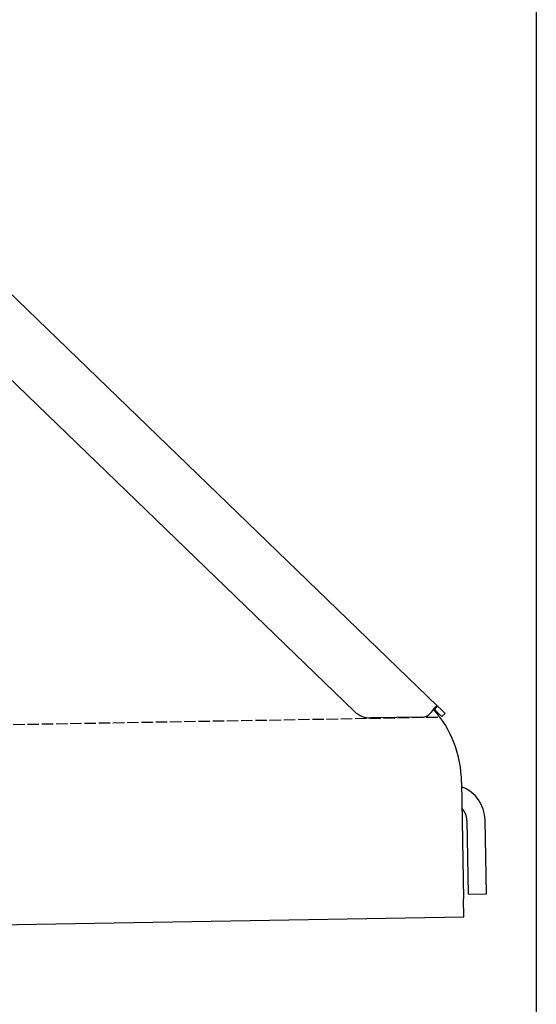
# Model space of a CAD drawing. Extents: x 1073 to 6773, y 6091 to 11716.
# Tile 70 of 78: x 6046 to 6273, y 9872 to 10305. Entities that reach past the tile are written whole.
import ezdxf

# ---------------------------------------------------------------- set-up
doc = ezdxf.new("R2010")
doc.units = 0
doc.linetypes.add('GEN3', pattern=[6.25, 5, -1.25])
doc.layers.get('0').update_dxf_attribs({"linetype": 'CONTINUOUS'})
doc.layers.add('3', color=6, linetype='GEN3')

msp = doc.modelspace()

# ---------------------------------------------------------------- linework, layer by layer
for p, q in [((6272.78, 10915.9), (6272.78, 8115.9)), ((6020.26, 10205.34), (6229.47, 10003.31)), ((6193.05, 10000.95), (6019.17, 10168.86)), ((6228.46, 10002.26), (6228.08, 10001.87)), ((6229.58, 10000.43), (6228.08, 10001.87)), ((6229.47, 10003.31), (6228.46, 10002.26)), ((6229.47, 10003.31), (6230.97, 10001.87)), ((6230.97, 10001.87), (6232.77, 10000.13)), ((6222.72, 9998.54), (6200.17, 9998.15)), ((6231.38, 9998.69), (6229.58, 10000.43)), ((6231.38, 9998.69), (6232.77, 10000.13)), ((6240.01, 9970), (6240.9, 9918.72)), ((6242.3, 9953.18), (6242.87, 9920.81)), ((6250.86, 9920.95), (6250.3, 9953.32)), ((6242.87, 9920.81), (6250.86, 9920.95)), ((6241.04, 9910.72), (6240.9, 9918.72)), ((6241.04, 9910.72), (4741.27, 9884.54))]:
    msp.add_line(p, q)
for points in [[(6227.27, 10001.4, 0), (6227.28, 10001.4, 0), (6227.29, 10001.4, 0), (6227.3, 10001.4, 0), (6227.3, 10001.4, 0), (6227.31, 10001.4, 0), (6227.32, 10001.5, 0), (6227.33, 10001.5, 0), (6227.33, 10001.5, 0), (6227.34, 10001.5, 0), (6227.35, 10001.5, 0), (6227.36, 10001.5, 0), (6227.36, 10001.5, 0), (6227.37, 10001.5, 0), (6227.38, 10001.5, 0), (6227.39, 10001.6, 0), (6227.39, 10001.6, 0), (6227.4, 10001.6, 0), (6227.41, 10001.6, 0), (6227.42, 10001.6, 0), (6227.42, 10001.6, 0), (6227.43, 10001.6, 0), (6227.44, 10001.6, 0), (6227.45, 10001.6, 0), (6227.45, 10001.7, 0), (6227.46, 10001.7, 0), (6227.47, 10001.7, 0), (6227.47, 10001.7, 0), (6227.48, 10001.7, 0), (6227.49, 10001.7, 0), (6227.5, 10001.7, 0), (6227.5, 10001.7, 0), (6227.51, 10001.7, 0), (6227.52, 10001.7, 0), (6227.53, 10001.8, 0), (6227.53, 10001.8, 0), (6227.54, 10001.8, 0), (6227.55, 10001.8, 0), (6227.56, 10001.8, 0), (6227.56, 10001.8, 0), (6227.57, 10001.8, 0), (6227.58, 10001.8, 0), (6227.59, 10001.8, 0), (6227.59, 10001.8, 0), (6227.6, 10001.9, 0), (6227.61, 10001.9, 0), (6227.62, 10001.9, 0), (6227.62, 10001.9, 0), (6227.63, 10001.9, 0), (6227.64, 10001.9, 0), (6227.65, 10001.9, 0), (6227.65, 10001.9, 0), (6227.66, 10001.9, 0), (6227.67, 10001.9, 0), (6227.67, 10002, 0), (6227.68, 10002, 0), (6227.69, 10002, 0), (6227.7, 10002, 0), (6227.7, 10002, 0), (6227.71, 10002, 0), (6227.72, 10002, 0), (6227.73, 10002, 0), (6227.73, 10002, 0), (6227.74, 10002, 0), (6227.75, 10002.1, 0), (6227.76, 10002.1, 0), (6227.76, 10002.1, 0), (6227.77, 10002.1, 0), (6227.78, 10002.1, 0), (6227.79, 10002.1, 0), (6227.79, 10002.1, 0), (6227.8, 10002.1, 0), (6227.81, 10002.1, 0), (6227.81, 10002.1, 0), (6227.82, 10002.1, 0), (6227.83, 10002.2, 0), (6227.84, 10002.2, 0), (6227.84, 10002.2, 0), (6227.85, 10002.2, 0), (6227.86, 10002.2, 0), (6227.87, 10002.2, 0), (6227.87, 10002.2, 0), (6227.88, 10002.2, 0), (6227.89, 10002.2, 0), (6227.9, 10002.2, 0), (6227.9, 10002.2, 0), (6227.91, 10002.3, 0), (6227.92, 10002.3, 0), (6227.92, 10002.3, 0), (6227.93, 10002.3, 0), (6227.94, 10002.3, 0), (6227.95, 10002.3, 0), (6227.95, 10002.3, 0), (6227.96, 10002.3, 0), (6227.97, 10002.3, 0), (6227.97, 10002.3, 0), (6227.98, 10002.3, 0), (6227.99, 10002.3, 0), (6228, 10002.4, 0), (6228, 10002.4, 0), (6228.01, 10002.4, 0), (6228.02, 10002.4, 0), (6228.02, 10002.4, 0), (6228.03, 10002.4, 0), (6228.04, 10002.4, 0), (6228.05, 10002.4, 0), (6228.05, 10002.4, 0), (6228.06, 10002.4, 0), (6228.07, 10002.4, 0), (6228.07, 10002.4, 0), (6228.08, 10002.5, 0), (6228.09, 10002.5, 0), (6228.1, 10002.5, 0), (6228.1, 10002.5, 0), (6228.11, 10002.5, 0), (6228.12, 10002.5, 0), (6228.12, 10002.5, 0), (6228.13, 10002.5, 0), (6228.14, 10002.5, 0), (6228.15, 10002.5, 0), (6228.15, 10002.5, 0), (6228.16, 10002.5, 0), (6228.17, 10002.6, 0), (6228.17, 10002.6, 0), (6228.18, 10002.6, 0), (6228.19, 10002.6, 0), (6228.19, 10002.6, 0), (6228.2, 10002.6, 0), (6228.21, 10002.6, 0), (6228.21, 10002.6, 0), (6228.22, 10002.6, 0), (6228.23, 10002.6, 0), (6228.24, 10002.6, 0), (6228.24, 10002.6, 0), (6228.25, 10002.6, 0), (6228.26, 10002.7, 0), (6228.26, 10002.7, 0), (6228.27, 10002.7, 0), (6228.28, 10002.7, 0), (6228.28, 10002.7, 0), (6228.29, 10002.7, 0), (6228.3, 10002.7, 0), (6228.3, 10002.7, 0), (6228.31, 10002.7, 0), (6228.32, 10002.7, 0), (6228.32, 10002.7, 0), (6228.33, 10002.7, 0), (6228.34, 10002.7, 0), (6228.34, 10002.7, 0), (6228.35, 10002.8, 0), (6228.36, 10002.8, 0), (6228.36, 10002.8, 0), (6228.37, 10002.8, 0), (6228.38, 10002.8, 0), (6228.38, 10002.8, 0), (6228.39, 10002.8, 0), (6228.4, 10002.8, 0), (6228.4, 10002.8, 0), (6228.41, 10002.8, 0), (6228.42, 10002.8, 0), (6228.42, 10002.8, 0), (6228.43, 10002.8, 0), (6228.44, 10002.8, 0), (6228.44, 10002.8, 0), (6228.45, 10002.9, 0), (6228.46, 10002.9, 0), (6228.46, 10002.9, 0), (6228.47, 10002.9, 0), (6228.48, 10002.9, 0), (6228.48, 10002.9, 0), (6228.49, 10002.9, 0), (6228.5, 10002.9, 0), (6228.5, 10002.9, 0), (6228.51, 10002.9, 0), (6228.51, 10002.9, 0), (6228.52, 10002.9, 0), (6228.53, 10002.9, 0), (6228.53, 10002.9, 0), (6228.54, 10002.9, 0), (6228.55, 10002.9, 0), (6228.55, 10003, 0), (6228.56, 10003, 0), (6228.57, 10003, 0), (6228.57, 10003, 0), (6228.58, 10003, 0), (6228.58, 10003, 0), (6228.59, 10003, 0), (6228.6, 10003, 0), (6228.6, 10003, 0), (6228.61, 10003, 0), (6228.61, 10003, 0), (6228.62, 10003, 0), (6228.63, 10003, 0), (6228.63, 10003, 0), (6228.64, 10003, 0), (6228.65, 10003, 0), (6228.65, 10003, 0), (6228.66, 10003, 0), (6228.66, 10003.1, 0), (6228.67, 10003.1, 0), (6228.68, 10003.1, 0), (6228.68, 10003.1, 0), (6228.69, 10003.1, 0), (6228.69, 10003.1, 0), (6228.7, 10003.1, 0), (6228.71, 10003.1, 0), (6228.71, 10003.1, 0), (6228.72, 10003.1, 0), (6228.72, 10003.1, 0), (6228.73, 10003.1, 0), (6228.73, 10003.1, 0), (6228.74, 10003.1, 0), (6228.75, 10003.1, 0), (6228.75, 10003.1, 0), (6228.76, 10003.1, 0), (6228.76, 10003.1, 0), (6228.77, 10003.1, 0), (6228.77, 10003.1, 0), (6228.78, 10003.1, 0), (6228.79, 10003.2, 0), (6228.79, 10003.2, 0), (6228.8, 10003.2, 0), (6228.8, 10003.2, 0), (6228.81, 10003.2, 0), (6228.81, 10003.2, 0), (6228.82, 10003.2, 0), (6228.83, 10003.2, 0), (6228.83, 10003.2, 0), (6228.84, 10003.2, 0), (6228.84, 10003.2, 0), (6228.85, 10003.2, 0), (6228.85, 10003.2, 0), (6228.86, 10003.2, 0), (6228.86, 10003.2, 0), (6228.87, 10003.2, 0), (6228.87, 10003.2, 0), (6228.88, 10003.2, 0), (6228.89, 10003.2, 0), (6228.89, 10003.2, 0), (6228.9, 10003.2, 0), (6228.9, 10003.2, 0), (6228.91, 10003.2, 0), (6228.91, 10003.2, 0), (6228.92, 10003.2, 0), (6228.92, 10003.3, 0), (6228.93, 10003.3, 0), (6228.93, 10003.3, 0), (6228.94, 10003.3, 0), (6228.94, 10003.3, 0), (6228.95, 10003.3, 0), (6228.95, 10003.3, 0), (6228.96, 10003.3, 0), (6228.96, 10003.3, 0), (6228.97, 10003.3, 0), (6228.97, 10003.3, 0), (6228.98, 10003.3, 0), (6228.98, 10003.3, 0), (6228.99, 10003.3, 0), (6228.99, 10003.3, 0), (6229, 10003.3, 0), (6229, 10003.3, 0), (6229.01, 10003.3, 0), (6229.01, 10003.3, 0), (6229.02, 10003.3, 0), (6229.02, 10003.3, 0), (6229.03, 10003.3, 0), (6229.03, 10003.3, 0), (6229.04, 10003.3, 0), (6229.04, 10003.3, 0), (6229.05, 10003.3, 0), (6229.05, 10003.3, 0), (6229.06, 10003.3, 0), (6229.06, 10003.3, 0), (6229.07, 10003.3, 0), (6229.07, 10003.3, 0), (6229.08, 10003.3, 0), (6229.08, 10003.3, 0), (6229.09, 10003.3, 0), (6229.09, 10003.3, 0), (6229.1, 10003.3, 0), (6229.1, 10003.3, 0), (6229.1, 10003.3, 0), (6229.11, 10003.3, 0), (6229.11, 10003.4, 0), (6229.12, 10003.4, 0), (6229.12, 10003.4, 0), (6229.13, 10003.4, 0), (6229.13, 10003.4, 0), (6229.14, 10003.4, 0), (6229.14, 10003.4, 0), (6229.14, 10003.4, 0), (6229.15, 10003.4, 0), (6229.15, 10003.4, 0), (6229.16, 10003.4, 0), (6229.16, 10003.4, 0), (6229.17, 10003.4, 0), (6229.17, 10003.4, 0), (6229.18, 10003.4, 0), (6229.18, 10003.4, 0), (6229.18, 10003.4, 0), (6229.19, 10003.4, 0), (6229.19, 10003.4, 0), (6229.2, 10003.4, 0), (6229.2, 10003.4, 0), (6229.2, 10003.4, 0), (6229.21, 10003.4, 0), (6229.21, 10003.4, 0), (6229.22, 10003.4, 0), (6229.22, 10003.4, 0), (6229.23, 10003.4, 0), (6229.23, 10003.4, 0), (6229.23, 10003.4, 0), (6229.24, 10003.4, 0), (6229.24, 10003.4, 0), (6229.24, 10003.4, 0), (6229.25, 10003.4, 0), (6229.25, 10003.4, 0), (6229.26, 10003.4, 0), (6229.26, 10003.4, 0), (6229.26, 10003.4, 0), (6229.27, 10003.4, 0), (6229.27, 10003.4, 0), (6229.28, 10003.4, 0), (6229.28, 10003.4, 0), (6229.28, 10003.4, 0), (6229.29, 10003.4, 0), (6229.29, 10003.4, 0), (6229.29, 10003.4, 0), (6229.3, 10003.4, 0), (6229.3, 10003.4, 0), (6229.31, 10003.4, 0), (6229.31, 10003.4, 0), (6229.31, 10003.4, 0), (6229.32, 10003.4, 0), (6229.32, 10003.4, 0), (6229.32, 10003.4, 0), (6229.33, 10003.4, 0), (6229.33, 10003.4, 0), (6229.33, 10003.4, 0), (6229.34, 10003.4, 0), (6229.34, 10003.4, 0), (6229.34, 10003.4, 0), (6229.35, 10003.4, 0), (6229.35, 10003.4, 0), (6229.35, 10003.4, 0), (6229.36, 10003.4, 0), (6229.36, 10003.4, 0), (6229.36, 10003.4, 0), (6229.37, 10003.4, 0), (6229.37, 10003.4, 0), (6229.37, 10003.4, 0), (6229.38, 10003.4, 0), (6229.38, 10003.4, 0), (6229.38, 10003.4, 0), (6229.39, 10003.4, 0), (6229.39, 10003.4, 0), (6229.39, 10003.4, 0), (6229.4, 10003.4, 0), (6229.4, 10003.4, 0), (6229.4, 10003.4, 0), (6229.41, 10003.4, 0), (6229.41, 10003.4, 0), (6229.41, 10003.4, 0), (6229.41, 10003.4, 0), (6229.42, 10003.4, 0), (6229.42, 10003.4, 0), (6229.42, 10003.3, 0), (6229.43, 10003.3, 0), (6229.43, 10003.3, 0), (6229.43, 10003.3, 0), (6229.44, 10003.3, 0), (6229.44, 10003.3, 0), (6229.44, 10003.3, 0), (6229.44, 10003.3, 0), (6229.45, 10003.3, 0), (6229.45, 10003.3, 0), (6229.45, 10003.3, 0), (6229.45, 10003.3, 0), (6229.46, 10003.3, 0), (6229.46, 10003.3, 0), (6229.46, 10003.3, 0), (6229.47, 10003.3, 0), (6229.47, 10003.3, 0), (6229.47, 10003.3, 0)], [(6228.08, 10001.9, 0), (6228.08, 10001.9, 0), (6228.08, 10001.9, 0), (6228.08, 10001.9, 0), (6228.07, 10001.9, 0), (6228.07, 10001.9, 0), (6228.07, 10001.9, 0), (6228.07, 10001.9, 0), (6228.07, 10001.9, 0), (6228.06, 10001.9, 0), (6228.06, 10001.9, 0), (6228.06, 10001.9, 0), (6228.06, 10001.9, 0), (6228.06, 10001.9, 0), (6228.06, 10001.9, 0), (6228.05, 10001.9, 0), (6228.05, 10001.9, 0), (6228.05, 10001.9, 0), (6228.05, 10001.9, 0), (6228.05, 10001.9, 0), (6228.04, 10001.9, 0), (6228.04, 10001.9, 0), (6228.04, 10001.9, 0), (6228.04, 10001.9, 0), (6228.04, 10001.9, 0), (6228.03, 10001.9, 0), (6228.03, 10001.9, 0), (6228.03, 10001.9, 0), (6228.03, 10001.9, 0), (6228.03, 10001.9, 0), (6228.03, 10001.9, 0), (6228.02, 10001.9, 0), (6228.02, 10001.9, 0), (6228.02, 10001.9, 0), (6228.02, 10001.9, 0), (6228.02, 10001.9, 0), (6228.01, 10001.9, 0), (6228.01, 10001.9, 0), (6228.01, 10001.9, 0), (6228.01, 10001.9, 0), (6228.01, 10001.9, 0), (6228, 10001.9, 0), (6228, 10001.9, 0), (6228, 10001.9, 0), (6228, 10001.9, 0), (6228, 10001.9, 0), (6227.99, 10001.9, 0), (6227.99, 10001.9, 0), (6227.99, 10001.9, 0), (6227.99, 10001.9, 0), (6227.99, 10001.9, 0), (6227.98, 10001.9, 0), (6227.98, 10001.9, 0), (6227.98, 10002, 0), (6227.98, 10002, 0), (6227.98, 10002, 0), (6227.98, 10002, 0), (6227.97, 10002, 0), (6227.97, 10002, 0), (6227.97, 10002, 0), (6227.97, 10002, 0), (6227.97, 10002, 0), (6227.96, 10002, 0), (6227.96, 10002, 0), (6227.96, 10002, 0), (6227.96, 10002, 0), (6227.96, 10002, 0), (6227.95, 10002, 0), (6227.95, 10002, 0), (6227.95, 10002, 0), (6227.95, 10002, 0), (6227.95, 10002, 0), (6227.94, 10002, 0), (6227.94, 10002, 0), (6227.94, 10002, 0), (6227.94, 10002, 0), (6227.94, 10002, 0), (6227.93, 10002, 0), (6227.93, 10002, 0), (6227.93, 10002, 0), (6227.93, 10002, 0), (6227.92, 10002, 0), (6227.92, 10002, 0), (6227.92, 10002, 0), (6227.92, 10002, 0), (6227.92, 10002, 0), (6227.91, 10002, 0), (6227.91, 10002, 0), (6227.91, 10002, 0), (6227.91, 10002, 0), (6227.91, 10002, 0), (6227.9, 10002, 0), (6227.9, 10002, 0), (6227.9, 10002, 0), (6227.9, 10002, 0), (6227.9, 10002, 0), (6227.89, 10002, 0), (6227.89, 10002, 0), (6227.89, 10002, 0), (6227.89, 10002, 0), (6227.89, 10002, 0), (6227.88, 10002, 0), (6227.88, 10002, 0), (6227.88, 10002, 0), (6227.88, 10002, 0), (6227.88, 10002, 0), (6227.87, 10002, 0), (6227.87, 10002, 0), (6227.87, 10002, 0), (6227.87, 10002, 0), (6227.86, 10002, 0), (6227.86, 10002, 0), (6227.86, 10002, 0), (6227.86, 10002, 0), (6227.86, 10002, 0), (6227.85, 10002, 0), (6227.85, 10002, 0), (6227.85, 10002, 0), (6227.85, 10002, 0), (6227.85, 10002, 0), (6227.84, 10002, 0), (6227.84, 10002, 0), (6227.84, 10002, 0), (6227.84, 10002, 0), (6227.83, 10002, 0), (6227.83, 10002, 0), (6227.83, 10002, 0), (6227.83, 10002, 0), (6227.83, 10002, 0), (6227.82, 10002, 0), (6227.82, 10002, 0), (6227.82, 10002, 0), (6227.82, 10002, 0), (6227.81, 10002, 0), (6227.81, 10002, 0), (6227.81, 10002, 0), (6227.81, 10002, 0), (6227.81, 10002, 0), (6227.8, 10002, 0), (6227.8, 10002, 0), (6227.8, 10002, 0), (6227.8, 10002, 0), (6227.8, 10002, 0), (6227.79, 10002, 0), (6227.79, 10002, 0), (6227.79, 10002, 0), (6227.79, 10002, 0), (6227.78, 10002, 0), (6227.78, 10002, 0), (6227.78, 10002, 0), (6227.78, 10002, 0), (6227.78, 10002, 0), (6227.77, 10002, 0), (6227.77, 10002, 0), (6227.77, 10002, 0), (6227.77, 10002, 0), (6227.76, 10002, 0), (6227.76, 10002, 0), (6227.76, 10002, 0), (6227.76, 10002, 0), (6227.75, 10002, 0), (6227.75, 10002, 0), (6227.75, 10002, 0), (6227.75, 10002, 0), (6227.75, 10002, 0), (6227.74, 10002, 0), (6227.74, 10002, 0), (6227.74, 10002, 0), (6227.74, 10002, 0), (6227.73, 10002, 0), (6227.73, 10002, 0), (6227.73, 10002, 0), (6227.73, 10002, 0), (6227.73, 10002, 0), (6227.72, 10002, 0), (6227.72, 10002, 0), (6227.72, 10002, 0), (6227.72, 10002, 0), (6227.71, 10002, 0), (6227.71, 10002, 0), (6227.71, 10002, 0), (6227.71, 10002, 0), (6227.7, 10002, 0), (6227.7, 10002, 0), (6227.7, 10002, 0), (6227.7, 10002, 0), (6227.7, 10002, 0), (6227.69, 10002, 0), (6227.69, 10002, 0), (6227.69, 10002, 0), (6227.69, 10002, 0), (6227.68, 10002, 0)], [(6226.61, 10000.5, 0), (6226.62, 10000.5, 0), (6226.62, 10000.5, 0), (6226.62, 10000.5, 0), (6226.63, 10000.5, 0), (6226.63, 10000.5, 0), (6226.63, 10000.5, 0), (6226.64, 10000.5, 0), (6226.64, 10000.5, 0), (6226.65, 10000.6, 0), (6226.65, 10000.6, 0), (6226.65, 10000.6, 0), (6226.66, 10000.6, 0), (6226.66, 10000.6, 0), (6226.66, 10000.6, 0), (6226.67, 10000.6, 0), (6226.67, 10000.6, 0), (6226.68, 10000.6, 0), (6226.68, 10000.6, 0), (6226.68, 10000.6, 0), (6226.69, 10000.6, 0), (6226.69, 10000.6, 0), (6226.69, 10000.6, 0), (6226.7, 10000.6, 0), (6226.7, 10000.6, 0), (6226.7, 10000.6, 0), (6226.71, 10000.6, 0), (6226.71, 10000.6, 0), (6226.72, 10000.6, 0), (6226.72, 10000.6, 0), (6226.72, 10000.6, 0), (6226.73, 10000.7, 0), (6226.73, 10000.7, 0), (6226.73, 10000.7, 0), (6226.74, 10000.7, 0), (6226.74, 10000.7, 0), (6226.75, 10000.7, 0), (6226.75, 10000.7, 0), (6226.75, 10000.7, 0), (6226.76, 10000.7, 0), (6226.76, 10000.7, 0), (6226.76, 10000.7, 0), (6226.77, 10000.7, 0), (6226.77, 10000.7, 0), (6226.77, 10000.7, 0), (6226.78, 10000.7, 0), (6226.78, 10000.7, 0), (6226.79, 10000.7, 0), (6226.79, 10000.7, 0), (6226.79, 10000.7, 0), (6226.8, 10000.7, 0), (6226.8, 10000.7, 0), (6226.8, 10000.7, 0), (6226.81, 10000.8, 0), (6226.81, 10000.8, 0), (6226.81, 10000.8, 0), (6226.82, 10000.8, 0), (6226.82, 10000.8, 0), (6226.82, 10000.8, 0), (6226.83, 10000.8, 0), (6226.83, 10000.8, 0), (6226.84, 10000.8, 0), (6226.84, 10000.8, 0), (6226.84, 10000.8, 0), (6226.85, 10000.8, 0), (6226.85, 10000.8, 0), (6226.85, 10000.8, 0), (6226.86, 10000.8, 0), (6226.86, 10000.8, 0), (6226.86, 10000.8, 0), (6226.87, 10000.8, 0), (6226.87, 10000.8, 0), (6226.87, 10000.8, 0), (6226.88, 10000.8, 0), (6226.88, 10000.9, 0), (6226.89, 10000.9, 0), (6226.89, 10000.9, 0), (6226.89, 10000.9, 0), (6226.9, 10000.9, 0), (6226.9, 10000.9, 0), (6226.9, 10000.9, 0), (6226.91, 10000.9, 0), (6226.91, 10000.9, 0), (6226.91, 10000.9, 0), (6226.92, 10000.9, 0), (6226.92, 10000.9, 0), (6226.92, 10000.9, 0), (6226.93, 10000.9, 0), (6226.93, 10000.9, 0), (6226.93, 10000.9, 0), (6226.94, 10000.9, 0), (6226.94, 10000.9, 0), (6226.95, 10000.9, 0), (6226.95, 10000.9, 0), (6226.95, 10000.9, 0), (6226.96, 10000.9, 0), (6226.96, 10001, 0), (6226.96, 10001, 0), (6226.97, 10001, 0), (6226.97, 10001, 0), (6226.97, 10001, 0), (6226.98, 10001, 0), (6226.98, 10001, 0), (6226.98, 10001, 0), (6226.99, 10001, 0), (6226.99, 10001, 0), (6226.99, 10001, 0), (6227, 10001, 0), (6227, 10001, 0), (6227, 10001, 0), (6227.01, 10001, 0), (6227.01, 10001, 0), (6227.01, 10001, 0), (6227.02, 10001, 0), (6227.02, 10001, 0), (6227.02, 10001, 0), (6227.03, 10001, 0), (6227.03, 10001, 0), (6227.04, 10001.1, 0), (6227.04, 10001.1, 0), (6227.04, 10001.1, 0), (6227.05, 10001.1, 0), (6227.05, 10001.1, 0), (6227.05, 10001.1, 0), (6227.06, 10001.1, 0), (6227.06, 10001.1, 0), (6227.06, 10001.1, 0), (6227.07, 10001.1, 0), (6227.07, 10001.1, 0), (6227.07, 10001.1, 0), (6227.08, 10001.1, 0), (6227.08, 10001.1, 0), (6227.08, 10001.1, 0), (6227.09, 10001.1, 0), (6227.09, 10001.1, 0), (6227.09, 10001.1, 0), (6227.1, 10001.1, 0), (6227.1, 10001.1, 0), (6227.1, 10001.1, 0), (6227.11, 10001.2, 0), (6227.11, 10001.2, 0), (6227.11, 10001.2, 0), (6227.12, 10001.2, 0), (6227.12, 10001.2, 0), (6227.12, 10001.2, 0), (6227.13, 10001.2, 0), (6227.13, 10001.2, 0), (6227.13, 10001.2, 0), (6227.14, 10001.2, 0), (6227.14, 10001.2, 0), (6227.14, 10001.2, 0), (6227.15, 10001.2, 0), (6227.15, 10001.2, 0), (6227.15, 10001.2, 0), (6227.16, 10001.2, 0), (6227.16, 10001.2, 0), (6227.16, 10001.2, 0), (6227.17, 10001.2, 0), (6227.17, 10001.2, 0), (6227.17, 10001.2, 0), (6227.18, 10001.2, 0), (6227.18, 10001.3, 0), (6227.18, 10001.3, 0), (6227.19, 10001.3, 0), (6227.19, 10001.3, 0), (6227.19, 10001.3, 0), (6227.19, 10001.3, 0), (6227.2, 10001.3, 0), (6227.2, 10001.3, 0), (6227.2, 10001.3, 0), (6227.21, 10001.3, 0), (6227.21, 10001.3, 0), (6227.21, 10001.3, 0), (6227.22, 10001.3, 0), (6227.22, 10001.3, 0), (6227.22, 10001.3, 0), (6227.23, 10001.3, 0), (6227.23, 10001.3, 0), (6227.23, 10001.3, 0), (6227.24, 10001.3, 0), (6227.24, 10001.3, 0), (6227.24, 10001.3, 0), (6227.25, 10001.4, 0), (6227.25, 10001.4, 0), (6227.25, 10001.4, 0), (6227.26, 10001.4, 0), (6227.26, 10001.4, 0), (6227.26, 10001.4, 0), (6227.27, 10001.4, 0), (6227.27, 10001.4, 0), (6227.27, 10001.4, 0), (6227.27, 10001.4, 0)]]:
    msp.add_polyline3d(points)
for centre, radius, start, end in [((6190.01, 9969.13), 50, 1, 41.0686), ((6200, 10008.14), 10, 226, 271), ((6222.63, 10003.54), 5, 271, 322.7565), ((6234.3, 9953.04), 16, 1, 68.9757), ((6234.3, 9953.04), 8, 1, 42.4096)]:
    msp.add_arc(centre, radius, start, end)
at = {"layer": '3'}
msp.add_line((1175.28, 9910.3), (6230.45, 9998.53), dxfattribs=at)

doc.saveas('drawing.dxf')
